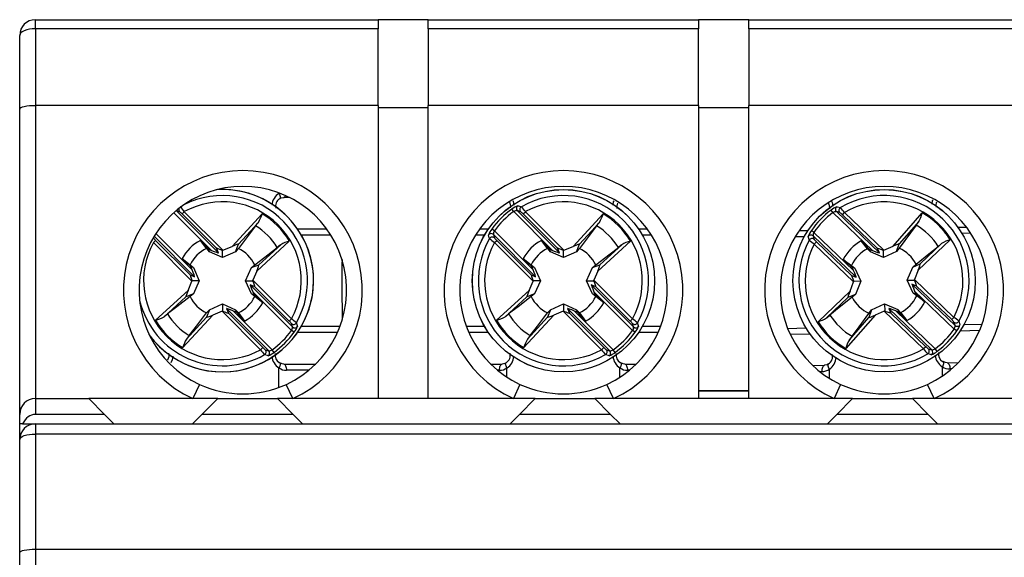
# Model space of a CAD drawing. Header units: millimetres. Extents: x 0 to 420, y 0 to 297.
# Tile 13 of 16: x 182 to 214, y 229 to 246. Entities that reach past the tile are written whole.
import ezdxf

# ---------------------------------------------------------------- set-up
doc = ezdxf.new("R2010")
doc.units = ezdxf.units.MM

msp = doc.modelspace()

# ---------------------------------------------------------------- linework, layer by layer
at = {"color": 7, "linetype": 'Continuous', "lineweight": 25}
for p, q in [((182.867, 246.17), (182.867, 246.459)), ((182.867, 246.459), (193.767, 246.459)), ((195.367, 246.459), (193.767, 246.459)), ((193.767, 246.459), (193.767, 246.17)), ((195.367, 246.459), (203.967, 246.459)), ((195.367, 246.17), (195.367, 246.459)), ((205.567, 246.459), (203.967, 246.459)), ((203.967, 246.459), (203.967, 246.17)), ((205.567, 246.459), (214.167, 246.459)), ((205.567, 246.17), (205.567, 246.459)), ((182.367, 243.614), (182.367, 245.959)), ((182.867, 246.17), (182.867, 243.725)), ((193.767, 246.17), (182.867, 246.17)), ((193.767, 243.725), (193.767, 246.17)), ((195.367, 246.17), (195.367, 243.725)), ((203.967, 246.17), (195.367, 246.17)), ((203.967, 243.725), (203.967, 246.17)), ((205.567, 246.17), (205.567, 243.725)), ((214.167, 246.17), (205.567, 246.17)), ((182.867, 243.725), (182.867, 234.409)), ((193.767, 243.725), (182.867, 243.725)), ((193.767, 243.725), (193.767, 234.409)), ((203.967, 243.725), (195.367, 243.725)), ((195.367, 234.409), (195.367, 243.725)), ((203.967, 243.725), (203.967, 234.409)), ((214.167, 243.725), (205.567, 243.725)), ((205.567, 234.409), (205.567, 243.725)), ((182.367, 233.909), (182.367, 243.614)), ((195.367, 243.658), (193.767, 243.658)), ((205.567, 243.658), (203.967, 243.658)), ((190.946, 240.809), (190.767, 240.809)), ((187.456, 240.354), (187.345, 240.387)), ((187.346, 240.387), (188.689, 239.044)), ((187.534, 240.283), (187.604, 240.354)), ((188.627, 239.19), (187.534, 240.283)), ((187.604, 240.354), (188.83, 239.128)), ((189.125, 239.249), (190.076, 240.287)), ((198.084, 240.357), (198.026, 240.438)), ((199.317, 239.124), (198.084, 240.357)), ((198.195, 240.387), (199.539, 239.044)), ((198.306, 240.354), (198.195, 240.387)), ((198.384, 240.283), (198.454, 240.354)), ((199.477, 239.19), (198.384, 240.283)), ((198.454, 240.354), (199.68, 239.128)), ((199.975, 239.249), (200.926, 240.287)), ((208.239, 240.323), (208.179, 240.403)), ((209.497, 239.116), (208.239, 240.323)), ((208.349, 240.356), (209.72, 239.041)), ((208.46, 240.325), (208.349, 240.356)), ((208.539, 240.256), (208.608, 240.328)), ((208.608, 240.328), (209.86, 239.128)), ((210.152, 239.255), (211.081, 240.313)), ((189.961, 240.014), (189.326, 239.321)), ((200.811, 240.014), (200.176, 239.321)), ((209.655, 239.186), (208.539, 240.256)), ((210.972, 240.038), (210.352, 239.331)), ((189.872, 239.904), (189.323, 239.185)), ((191.202, 239.809), (192.129, 239.809)), ((197.005, 239.809), (197.282, 239.809)), ((197.469, 239.741), (197.388, 239.799)), ((197.469, 239.741), (198.702, 238.508)), ((200.722, 239.904), (200.173, 239.185)), ((202.052, 239.809), (202.329, 239.809)), ((207.164, 239.752), (207.448, 239.758)), ((207.636, 239.695), (207.554, 239.751)), ((207.636, 239.695), (208.894, 238.488)), ((210.885, 239.926), (210.352, 239.196)), ((212.217, 239.858), (212.488, 239.864)), ((186.622, 239.371), (186.692, 239.442)), ((187.848, 238.145), (186.622, 239.371)), ((187.932, 238.287), (186.647, 239.572)), ((186.692, 239.442), (187.786, 238.349)), ((188.311, 239.185), (188.115, 239.442)), ((188.115, 239.442), (188.369, 239.164)), ((190.945, 239.418), (189.907, 238.466)), ((197.438, 239.63), (197.472, 239.52)), ((198.782, 238.287), (197.438, 239.63)), ((197.472, 239.371), (197.542, 239.442)), ((198.698, 238.145), (197.472, 239.371)), ((197.542, 239.442), (198.636, 238.349)), ((199.161, 239.185), (198.965, 239.442)), ((198.965, 239.442), (199.219, 239.164)), ((201.795, 239.418), (200.757, 238.466)), ((207.608, 239.583), (207.644, 239.473)), ((208.979, 238.268), (207.608, 239.583)), ((207.647, 239.325), (207.716, 239.397)), ((208.898, 238.125), (207.647, 239.325)), ((207.716, 239.397), (208.832, 238.327)), ((209.339, 239.175), (209.138, 239.427)), ((209.138, 239.427), (209.398, 239.155)), ((210.263, 239.089), (210.352, 239.331)), ((211.969, 239.462), (210.951, 238.489)), ((211.018, 238.692), (211.698, 239.342)), ((188.402, 239.08), (188.369, 239.164)), ((188.369, 239.164), (188.467, 239.124)), ((188.817, 238.894), (188.402, 239.08)), ((188.689, 239.044), (188.627, 239.19)), ((188.817, 238.894), (188.817, 239.122)), ((189.232, 239.08), (188.817, 238.894)), ((188.83, 239.128), (189.125, 239.249)), ((189.232, 239.08), (189.326, 239.321)), ((189.979, 238.668), (190.672, 239.303)), ((199.252, 239.08), (199.219, 239.164)), ((199.219, 239.164), (199.317, 239.124)), ((199.667, 238.894), (199.252, 239.08)), ((199.539, 239.044), (199.477, 239.19)), ((199.667, 238.894), (199.667, 239.122)), ((200.082, 239.08), (199.667, 238.894)), ((199.68, 239.128), (199.975, 239.249)), ((200.082, 239.08), (200.176, 239.321)), ((200.829, 238.668), (201.522, 239.303)), ((209.433, 239.072), (209.398, 239.155)), ((209.398, 239.155), (209.497, 239.116)), ((209.852, 238.893), (209.433, 239.072)), ((209.72, 239.041), (209.655, 239.186)), ((209.852, 238.893), (209.847, 239.122)), ((210.263, 239.089), (209.852, 238.893)), ((209.86, 239.128), (210.152, 239.255)), ((187.534, 238.86), (187.79, 238.665)), ((187.811, 238.606), (187.534, 238.86)), ((198.384, 238.86), (198.64, 238.665)), ((198.661, 238.606), (198.384, 238.86)), ((208.57, 238.833), (208.83, 238.643)), ((208.852, 238.585), (208.57, 238.833)), ((187.79, 238.665), (187.895, 238.574)), ((187.852, 238.508), (187.811, 238.606)), ((187.895, 238.574), (187.811, 238.606)), ((187.895, 238.574), (188.082, 238.159)), ((189.552, 238.159), (189.739, 238.574)), ((189.739, 238.574), (189.979, 238.668)), ((189.739, 238.574), (189.844, 238.665)), ((189.907, 238.466), (189.786, 238.172)), ((198.64, 238.665), (198.745, 238.574)), ((198.702, 238.508), (198.661, 238.606)), ((198.745, 238.574), (198.661, 238.606)), ((198.745, 238.574), (198.932, 238.159)), ((200.402, 238.159), (200.589, 238.574)), ((200.589, 238.574), (200.829, 238.668)), ((200.589, 238.574), (200.694, 238.665)), ((200.757, 238.466), (200.636, 238.172)), ((208.83, 238.643), (208.937, 238.554)), ((208.894, 238.488), (208.852, 238.585)), ((208.937, 238.554), (208.852, 238.585)), ((208.937, 238.554), (209.132, 238.143)), ((210.602, 238.174), (210.78, 238.593)), ((210.78, 238.593), (211.018, 238.692)), ((210.78, 238.593), (210.883, 238.686)), ((210.951, 238.489), (210.836, 238.192)), ((187.727, 237.851), (187.848, 238.145)), ((187.786, 238.349), (187.932, 238.287)), ((188.082, 238.159), (187.853, 238.159)), ((188.082, 238.159), (187.895, 237.743)), ((189.552, 238.159), (189.781, 238.159)), ((189.739, 237.743), (189.552, 238.159)), ((189.786, 238.172), (191.012, 236.946)), ((198.577, 237.851), (198.698, 238.145)), ((198.636, 238.349), (198.782, 238.287)), ((198.932, 238.159), (198.703, 238.159)), ((198.932, 238.159), (198.745, 237.743)), ((200.402, 238.159), (200.631, 238.159)), ((200.589, 237.743), (200.402, 238.159)), ((200.636, 238.172), (201.862, 236.946)), ((208.783, 237.828), (208.898, 238.125)), ((208.832, 238.327), (208.979, 238.268)), ((209.132, 238.143), (208.904, 238.138)), ((209.132, 238.143), (208.954, 237.724)), ((210.602, 238.174), (210.83, 238.179)), ((210.797, 237.763), (210.602, 238.174)), ((210.836, 238.192), (212.087, 236.992)), ((186.689, 236.899), (187.727, 237.851)), ((189.848, 237.968), (189.702, 238.03)), ((189.702, 238.03), (191.046, 236.687)), ((189.782, 237.809), (189.823, 237.711)), ((191.015, 236.576), (189.782, 237.809)), ((190.942, 236.875), (189.848, 237.968)), ((197.539, 236.899), (198.577, 237.851)), ((200.698, 237.968), (200.552, 238.03)), ((200.552, 238.03), (201.896, 236.687)), ((200.632, 237.809), (200.673, 237.711)), ((201.865, 236.576), (200.632, 237.809)), ((201.792, 236.875), (200.698, 237.968)), ((207.765, 236.855), (208.783, 237.828)), ((210.902, 237.99), (210.755, 238.049)), ((210.755, 238.049), (212.126, 236.734)), ((210.797, 237.763), (210.882, 237.732)), ((210.904, 237.674), (210.797, 237.763)), ((210.84, 237.829), (210.882, 237.732)), ((212.098, 236.622), (210.84, 237.829)), ((212.018, 236.92), (210.902, 237.99)), ((187.655, 237.649), (186.962, 237.014)), ((187.895, 237.743), (187.655, 237.649)), ((187.895, 237.743), (187.79, 237.652)), ((189.739, 237.743), (189.823, 237.711)), ((189.844, 237.652), (189.739, 237.743)), ((189.823, 237.711), (190.1, 237.457)), ((190.1, 237.457), (189.844, 237.652)), ((198.505, 237.649), (197.812, 237.014)), ((198.745, 237.743), (198.505, 237.649)), ((198.745, 237.743), (198.64, 237.652)), ((200.589, 237.743), (200.673, 237.711)), ((200.694, 237.652), (200.589, 237.743)), ((200.673, 237.711), (200.95, 237.457)), ((200.95, 237.457), (200.694, 237.652)), ((208.716, 237.625), (208.036, 236.975)), ((208.954, 237.724), (208.716, 237.625)), ((208.954, 237.724), (208.851, 237.631)), ((210.882, 237.732), (211.165, 237.484)), ((211.165, 237.484), (210.904, 237.674)), ((188.402, 237.237), (188.308, 236.996)), ((188.311, 237.132), (188.402, 237.237)), ((188.402, 237.237), (188.817, 237.424)), ((188.804, 237.189), (188.509, 237.068)), ((190.03, 235.963), (188.804, 237.189)), ((188.817, 237.424), (188.817, 237.195)), ((188.817, 237.424), (189.232, 237.237)), ((188.945, 237.273), (189.007, 237.127)), ((190.289, 235.93), (188.945, 237.273)), ((189.265, 237.153), (189.167, 237.193)), ((189.167, 237.193), (190.4, 235.96)), ((189.232, 237.237), (189.265, 237.153)), ((189.232, 237.237), (189.323, 237.132)), ((189.519, 236.875), (189.265, 237.153)), ((189.323, 237.132), (189.519, 236.875)), ((199.252, 237.237), (199.158, 236.996)), ((199.161, 237.132), (199.252, 237.237)), ((199.252, 237.237), (199.667, 237.424)), ((199.654, 237.189), (199.359, 237.068)), ((200.88, 235.963), (199.654, 237.189)), ((199.667, 237.424), (199.667, 237.195)), ((199.667, 237.424), (200.082, 237.237)), ((199.795, 237.273), (199.857, 237.127)), ((201.139, 235.93), (199.795, 237.273)), ((200.115, 237.153), (200.017, 237.193)), ((200.017, 237.193), (201.25, 235.96)), ((200.082, 237.237), (200.115, 237.153)), ((200.082, 237.237), (200.173, 237.132)), ((200.369, 236.875), (200.115, 237.153)), ((200.173, 237.132), (200.369, 236.875)), ((209.471, 237.228), (209.382, 236.986)), ((209.382, 237.121), (209.471, 237.228)), ((209.471, 237.228), (209.882, 237.424)), ((209.874, 237.189), (209.582, 237.062)), ((211.126, 235.989), (209.874, 237.189)), ((209.882, 237.424), (209.887, 237.195)), ((209.882, 237.424), (210.301, 237.245)), ((210.014, 237.276), (210.079, 237.131)), ((211.385, 235.961), (210.014, 237.276)), ((210.079, 237.131), (211.195, 236.061)), ((210.336, 237.162), (210.237, 237.201)), ((210.237, 237.201), (211.495, 235.994)), ((210.301, 237.245), (210.336, 237.162)), ((210.301, 237.245), (210.395, 237.142)), ((210.596, 236.89), (210.336, 237.162)), ((210.395, 237.142), (210.596, 236.89)), ((188.509, 237.068), (187.558, 236.03)), ((187.673, 236.303), (188.308, 236.996)), ((189.007, 237.127), (190.1, 236.034)), ((191.012, 236.946), (190.942, 236.875)), ((199.359, 237.068), (198.408, 236.03)), ((198.523, 236.303), (199.158, 236.996)), ((199.857, 237.127), (200.95, 236.034)), ((201.862, 236.946), (201.792, 236.875)), ((209.582, 237.062), (208.653, 236.004)), ((208.762, 236.279), (209.382, 236.986)), ((212.087, 236.992), (212.018, 236.92)), ((212.126, 236.734), (212.09, 236.844)), ((191.046, 236.687), (191.012, 236.797)), ((191.096, 236.518), (191.015, 236.576)), ((192.478, 236.509), (191.202, 236.509)), ((197.282, 236.509), (196.656, 236.509)), ((201.896, 236.687), (201.862, 236.797)), ((201.946, 236.518), (201.865, 236.576)), ((202.678, 236.509), (202.052, 236.509)), ((212.18, 236.566), (212.098, 236.622)), ((212.906, 236.572), (212.286, 236.559)), ((207.517, 236.459), (206.885, 236.446)), ((190.1, 236.034), (190.03, 235.963)), ((190.178, 235.963), (190.289, 235.93)), ((190.458, 235.879), (190.4, 235.96)), ((200.95, 236.034), (200.88, 235.963)), ((201.028, 235.963), (201.139, 235.93)), ((201.308, 235.879), (201.25, 235.96)), ((211.195, 236.061), (211.126, 235.989)), ((211.274, 235.992), (211.385, 235.961)), ((211.555, 235.914), (211.495, 235.994)), ((190.767, 235.509), (191.784, 235.509)), ((197.35, 235.509), (197.717, 235.509)), ((201.617, 235.509), (201.984, 235.509)), ((207.6, 235.46), (207.973, 235.468)), ((211.872, 235.55), (212.232, 235.558)), ((188.084, 234.862), (187.874, 234.409)), ((191.06, 234.409), (190.85, 234.862)), ((198.284, 234.862), (198.074, 234.409)), ((201.26, 234.409), (201.05, 234.862)), ((203.967, 234.657), (205.567, 234.657)), ((205.567, 234.653), (203.967, 234.653)), ((208.484, 234.862), (208.274, 234.409)), ((211.46, 234.409), (211.25, 234.862)), ((182.867, 234.409), (182.867, 233.909)), ((182.867, 234.409), (184.567, 234.409)), ((184.567, 234.409), (185.067, 233.909)), ((188.667, 234.409), (184.567, 234.409)), ((188.167, 233.909), (188.667, 234.409)), ((188.667, 234.409), (190.567, 234.409)), ((190.567, 234.409), (191.067, 233.909)), ((198.767, 234.409), (190.567, 234.409)), ((198.267, 233.909), (198.767, 234.409)), ((198.767, 234.409), (200.667, 234.409)), ((200.667, 234.409), (201.167, 233.909)), ((208.867, 234.409), (200.667, 234.409)), ((208.367, 233.909), (208.867, 234.409)), ((208.867, 234.409), (210.767, 234.409)), ((210.767, 234.409), (211.267, 233.909)), ((218.967, 234.409), (210.767, 234.409)), ((182.367, 233.609), (182.367, 233.909)), ((185.067, 233.909), (182.867, 233.909)), ((185.367, 233.609), (185.067, 233.909)), ((188.167, 233.909), (187.867, 233.609)), ((191.067, 233.909), (188.167, 233.909)), ((191.367, 233.609), (191.067, 233.909)), ((198.267, 233.909), (197.967, 233.609)), ((201.167, 233.909), (198.267, 233.909)), ((201.467, 233.609), (201.167, 233.909)), ((208.367, 233.909), (208.067, 233.609)), ((211.267, 233.909), (208.367, 233.909)), ((211.567, 233.609), (211.267, 233.909)), ((182.458, 233.609), (182.367, 233.609)), ((182.367, 233.109), (182.367, 233.609)), ((182.458, 233.609), (182.867, 233.609)), ((182.867, 233.609), (182.867, 233.284)), ((182.867, 233.609), (226.667, 233.609)), ((182.367, 229.518), (182.367, 233.109)), ((182.867, 233.284), (182.867, 229.609)), ((226.667, 233.284), (182.867, 233.284)), ((182.367, 220.959), (182.367, 229.518)), ((182.867, 229.609), (182.867, 220.959)), ((226.667, 229.609), (182.867, 229.609))]:
    msp.add_line(p, q, dxfattribs=at)
at = {"color": 1, "linetype": 'Continuous', "lineweight": 25}
for p, q in [((190.615, 240.934), (190.615, 240.952)), ((190.615, 240.934), (190.633, 240.946)), ((188.467, 239.124), (187.27, 240.321)), ((186.701, 239.659), (187.852, 238.508)), ((212.628, 239.667), (212.348, 239.661)), ((186.622, 239.52), (186.618, 239.524)), ((192.265, 239.609), (191.328, 239.609)), ((197.156, 239.609), (196.869, 239.609)), ((202.465, 239.609), (202.178, 239.609)), ((207.326, 239.556), (207.033, 239.549)), ((191.328, 236.709), (192.56, 236.709)), ((196.574, 236.709), (197.156, 236.709)), ((202.178, 236.709), (202.76, 236.709)), ((206.799, 236.644), (207.386, 236.656)), ((212.408, 236.761), (212.984, 236.774)), ((190.615, 234.774), (190.615, 235.383)), ((191.562, 235.309), (190.852, 235.309)), ((197.632, 235.309), (197.572, 235.309)), ((197.869, 235.091), (197.869, 235.383)), ((201.465, 235.091), (201.465, 235.383)), ((201.762, 235.309), (201.702, 235.309)), ((207.892, 235.266), (207.826, 235.265)), ((208.134, 235.05), (208.127, 235.346)), ((211.729, 235.134), (211.723, 235.421)), ((212.015, 235.353), (211.962, 235.352))]:
    msp.add_line(p, q, dxfattribs=at)
at = {"color": 7, "linetype": 'Continuous', "lineweight": 25, "flags": 128}
for points in [[(182.867, 246.17), (182.769, 246.166), (182.676, 246.154), (182.589, 246.134), (182.513, 246.108), (182.451, 246.076), (182.405, 246.039), (182.377, 246), (182.367, 245.959)], [(190.642, 240.769), (190.687, 240.793), (190.767, 240.809)], [(198.214, 240.543), (198.237, 240.536), (198.327, 240.511)], [(208.365, 240.512), (208.388, 240.506), (208.478, 240.482)], [(189.872, 239.904), (189.939, 239.988), (189.961, 240.014)], [(200.722, 239.904), (200.789, 239.988), (200.811, 240.014)], [(210.885, 239.926), (210.951, 240.011), (210.972, 240.038)], [(197.315, 239.498), (197.308, 239.522), (197.283, 239.611)], [(207.487, 239.449), (207.48, 239.472), (207.453, 239.561)], [(211.698, 239.342), (211.681, 239.327), (211.59, 239.25)], [(188.402, 239.08), (188.35, 239.14), (188.311, 239.185)], [(189.323, 239.185), (189.284, 239.14), (189.232, 239.08)], [(189.844, 238.665), (190.263, 238.985), (190.563, 239.214)], [(190.672, 239.303), (190.655, 239.288), (190.563, 239.214)], [(199.252, 239.08), (199.2, 239.14), (199.161, 239.185)], [(200.173, 239.185), (200.134, 239.14), (200.082, 239.08)], [(200.694, 238.665), (201.113, 238.985), (201.413, 239.214)], [(201.522, 239.303), (201.505, 239.288), (201.413, 239.214)], [(209.433, 239.072), (209.379, 239.13), (209.339, 239.175)], [(210.352, 239.196), (210.314, 239.15), (210.263, 239.089)], [(210.883, 238.686), (211.295, 239.015), (211.59, 239.25)], [(187.79, 237.652), (187.371, 237.332), (187.071, 237.104)], [(198.64, 237.652), (198.221, 237.332), (197.921, 237.104)], [(208.851, 237.631), (208.439, 237.302), (208.144, 237.067)], [(187.762, 236.413), (187.991, 236.712), (188.311, 237.132)], [(198.612, 236.413), (198.841, 236.712), (199.161, 237.132)], [(186.962, 237.014), (186.979, 237.029), (187.071, 237.104)], [(191.169, 236.819), (191.176, 236.795), (191.201, 236.706)], [(197.812, 237.014), (197.829, 237.029), (197.921, 237.104)], [(202.019, 236.819), (202.026, 236.795), (202.051, 236.706)], [(208.036, 236.975), (208.053, 236.99), (208.144, 237.067)], [(208.849, 236.391), (209.071, 236.695), (209.382, 237.121)], [(212.247, 236.868), (212.254, 236.845), (212.281, 236.756)], [(187.762, 236.413), (187.695, 236.329), (187.673, 236.303)], [(198.612, 236.413), (198.545, 236.329), (198.523, 236.303)], [(208.849, 236.391), (208.783, 236.306), (208.762, 236.279)], [(190.27, 235.774), (190.247, 235.781), (190.157, 235.806)], [(201.12, 235.774), (201.097, 235.781), (201.007, 235.806)], [(211.369, 235.805), (211.346, 235.811), (211.256, 235.835)], [(211.729, 235.592), (211.744, 235.589), (211.746, 235.588)], [(211.872, 235.55), (211.825, 235.554), (211.747, 235.587)], [(190.624, 235.553), (190.639, 235.55), (190.641, 235.549)], [(190.767, 235.509), (190.72, 235.514), (190.642, 235.548)], [(190.767, 235.509), (190.783, 235.505), (190.799, 235.493), (190.814, 235.475), (190.827, 235.45), (190.838, 235.42), (190.846, 235.385), (190.851, 235.348), (190.852, 235.309)], [(197.632, 235.309), (197.633, 235.348), (197.638, 235.385), (197.646, 235.42), (197.657, 235.45), (197.67, 235.475), (197.685, 235.493), (197.701, 235.505), (197.717, 235.509)], [(197.842, 235.548), (197.797, 235.524), (197.717, 235.509)], [(201.474, 235.553), (201.489, 235.55), (201.491, 235.549)], [(201.617, 235.509), (201.57, 235.514), (201.492, 235.548)], [(201.617, 235.509), (201.633, 235.505), (201.649, 235.493), (201.664, 235.475), (201.677, 235.45), (201.688, 235.42), (201.696, 235.385), (201.701, 235.348), (201.702, 235.309)], [(207.892, 235.266), (207.893, 235.305), (207.897, 235.343), (207.904, 235.378), (207.914, 235.408), (207.926, 235.434), (207.941, 235.452), (207.957, 235.464), (207.973, 235.468)], [(208.097, 235.51), (208.052, 235.485), (207.973, 235.468)], [(211.872, 235.55), (211.889, 235.546), (211.905, 235.535), (211.92, 235.517), (211.934, 235.493), (211.945, 235.463), (211.954, 235.428), (211.959, 235.391), (211.962, 235.352)], [(182.367, 233.109), (182.377, 233.143), (182.405, 233.176), (182.451, 233.206), (182.513, 233.233), (182.589, 233.254), (182.676, 233.271), (182.769, 233.281), (182.867, 233.284)]]:
    msp.add_lwpolyline(points, dxfattribs=at)
at = {"color": 1, "linetype": 'Continuous', "lineweight": 25, "flags": 128}
for points in [[(190.615, 240.934), (190.632, 240.901), (190.645, 240.869), (190.653, 240.84), (190.657, 240.814), (190.656, 240.793), (190.65, 240.777), (190.642, 240.769)], [(198.051, 240.71), (198.069, 240.677), (198.089, 240.562)], [(201.246, 240.562), (201.263, 240.671), (201.277, 240.697)], [(208.192, 240.686), (208.216, 240.643), (208.239, 240.529)], [(211.395, 240.595), (211.41, 240.704), (211.424, 240.732)], [(187.238, 235.755), (187.221, 235.646), (187.171, 235.55)], [(211.746, 235.588), (211.754, 235.579), (211.761, 235.564), (211.762, 235.542), (211.759, 235.517), (211.751, 235.487), (211.739, 235.455), (211.723, 235.421)], [(190.641, 235.549), (190.65, 235.54), (190.656, 235.524), (190.657, 235.503), (190.653, 235.477), (190.645, 235.448), (190.632, 235.416), (190.615, 235.383)], [(197.869, 235.383), (197.852, 235.416), (197.839, 235.448), (197.831, 235.477), (197.827, 235.503), (197.828, 235.524), (197.834, 235.54), (197.842, 235.548)], [(201.491, 235.549), (201.5, 235.54), (201.506, 235.524), (201.507, 235.503), (201.503, 235.477), (201.495, 235.448), (201.482, 235.416), (201.465, 235.383)], [(208.127, 235.346), (208.11, 235.379), (208.096, 235.41), (208.087, 235.44), (208.083, 235.465), (208.084, 235.486), (208.089, 235.502), (208.097, 235.511)]]:
    msp.add_lwpolyline(points, dxfattribs=at)
at = {"color": 7, "linetype": 'Continuous', "lineweight": 25}
for centre, radius in [((199.667, 238.159), 2.9), ((199.667, 238.159), 2.899), ((209.867, 238.159), 2.9), ((209.867, 238.159), 2.899)]:
    msp.add_circle(centre, radius, dxfattribs=at)
for centre, radius, start, end in [((182.867, 245.959), 0.5, 90, 180), ((189.467, 237.859), 3.8, 294.784, 245.216), ((199.667, 237.859), 3.8, 294.784, 245.216), ((209.867, 237.859), 3.8, 294.784, 245.216), ((189.467, 237.859), 3.3, 294.784, 245.216), ((188.817, 238.159), 2.9, 216.1934, 93.5093), ((199.667, 237.859), 3.3, 294.784, 245.216), ((209.867, 237.859), 3.3, 294.784, 245.216), ((188.817, 238.159), 2.508, 331.0781, 118.9219), ((190.777, 240.532), 0.27, 119.8923, 195.4182), ((197.753, 240.525), 0.238, 348.1434, 36.182), ((199.667, 238.159), 2.707, 330.3316, 119.6684), ((199.667, 238.159), 2.508, 331.0781, 118.9219), ((201.579, 240.518), 0.219, 151.0465, 195.4105), ((207.898, 240.484), 0.244, 349.6556, 38.0868), ((209.867, 238.159), 2.707, 331.533, 120.8697), ((209.867, 238.159), 2.508, 332.2794, 120.1233), ((211.728, 240.558), 0.218, 152.3795, 196.668), ((187.072, 239.852), 0.631, 43.0173, 52.5616), ((185.897, 239.103), 2.117, 36.2344, 41.7076), ((189.033, 240.565), 1.08, 329.3376, 345.0939), ((188.817, 238.159), 2.473, 30.6058, 59.3942), ((199.667, 238.159), 2.809, 125.7498, 144.2502), ((199.667, 238.159), 2.709, 125.7498, 144.2502), ((198.411, 239.969), 0.606, 108.9262, 129.3868), ((198.195, 240.17), 0.217, 89.7593, 120.5567), ((198.267, 240.457), 0.1, 121.7574, 224.4968), ((198.377, 240.424), 0.1, 120.0913, 224.4788), ((197.922, 239.852), 0.631, 43.0173, 52.5616), ((196.747, 239.103), 2.117, 36.2344, 41.7076), ((199.883, 240.565), 1.08, 329.3376, 345.0939), ((199.667, 238.159), 2.473, 30.6058, 59.3942), ((209.867, 238.159), 2.809, 126.9512, 145.4515), ((209.867, 238.159), 2.709, 126.9512, 145.4515), ((208.573, 239.943), 0.606, 110.1276, 130.5881), ((208.353, 240.139), 0.217, 90.9606, 121.7581), ((208.419, 240.428), 0.1, 122.9587, 225.6981), ((208.53, 240.396), 0.1, 121.2927, 225.6802), ((208.087, 239.815), 0.631, 44.2187, 53.7629), ((206.928, 239.041), 2.117, 37.4358, 42.9089), ((210.032, 240.569), 1.08, 330.5389, 346.2953), ((209.867, 238.159), 2.473, 31.8072, 60.5956), ((188.817, 238.159), 2.04, 31.1435, 58.8565), ((197.824, 239.433), 0.57, 139.9468, 161.7402), ((197.368, 239.558), 0.1, 45.5032, 148.2426), ((197.612, 239.643), 0.174, 145.5687, 184.1153), ((199.667, 238.159), 2.04, 31.1435, 58.8565), ((207.997, 239.394), 0.57, 141.1482, 162.9415), ((207.782, 239.599), 0.174, 146.7701, 185.3167), ((209.867, 238.159), 2.04, 32.3449, 60.0578), ((188.817, 238.159), 2.508, 151.0781, 298.9219), ((187.074, 239.859), 0.566, 216.8844, 227.5368), ((188.817, 238.159), 1.463, 118.6836, 151.3164), ((191.223, 238.374), 1.08, 104.9061, 120.6624), ((199.667, 238.159), 2.707, 150.3316, 299.6684), ((199.667, 238.159), 2.508, 151.0781, 298.9219), ((197.402, 239.448), 0.1, 45.5212, 149.9087), ((198.307, 240.564), 1.456, 227.0501, 235.0079), ((197.924, 239.859), 0.566, 216.8844, 227.5368), ((199.667, 238.159), 1.463, 118.6836, 151.3164), ((202.073, 238.374), 1.08, 104.9061, 120.6624), ((209.867, 238.159), 2.707, 151.533, 300.8697), ((209.867, 238.159), 2.508, 152.2794, 300.1233), ((207.539, 239.51), 0.1, 46.7046, 149.444), ((207.575, 239.4), 0.1, 46.7225, 151.1101), ((208.457, 240.535), 1.456, 228.2515, 236.2093), ((208.089, 239.822), 0.566, 218.0858, 228.7381), ((209.867, 238.159), 1.463, 119.885, 152.5178), ((212.268, 238.424), 1.08, 106.1074, 121.8638), ((188.817, 238.159), 1.145, 116.2477, 153.7523), ((188.817, 238.159), 1.145, 26.2477, 63.7523), ((199.667, 238.159), 1.145, 116.2477, 153.7523), ((199.667, 238.159), 1.145, 26.2477, 63.7523), ((209.867, 238.159), 1.145, 117.4491, 154.9537), ((209.867, 238.159), 1.145, 27.4491, 64.9537), ((246.672, 238.159), 54.055, 179.2896, 181.3114), ((188.817, 238.159), 1.145, 206.2477, 243.7523), ((188.817, 238.159), 1.145, 296.2477, 333.7523), ((188.817, 238.159), 1.463, 298.6836, 331.3164), ((199.667, 238.159), 1.145, 206.2477, 243.7523), ((199.667, 238.159), 1.145, 296.2477, 333.7523), ((199.667, 238.159), 1.463, 298.6836, 331.3164), ((209.867, 238.159), 1.145, 207.4491, 244.9537), ((209.867, 238.159), 1.145, 297.4491, 334.9537), ((209.867, 238.159), 1.463, 299.885, 332.5178), ((186.411, 237.943), 1.08, 284.9061, 300.6624), ((188.817, 238.159), 2.473, 210.6058, 239.3942), ((188.817, 238.159), 2.04, 211.1435, 238.8565), ((190.56, 236.458), 0.566, 36.8844, 47.5368), ((190.177, 235.753), 1.456, 47.0501, 55.0079), ((191.082, 236.869), 0.1, 225.5212, 329.9087), ((197.261, 237.943), 1.08, 284.9061, 300.6624), ((199.667, 238.159), 2.473, 210.6058, 239.3942), ((199.667, 238.159), 2.04, 211.1435, 238.8565), ((201.41, 236.458), 0.566, 36.8844, 47.5368), ((201.027, 235.753), 1.456, 47.0501, 55.0079), ((201.932, 236.869), 0.1, 225.5212, 329.9087), ((207.466, 237.893), 1.08, 286.1074, 301.8638), ((209.867, 238.159), 2.473, 211.8072, 240.5956), ((209.867, 238.159), 2.04, 212.3449, 240.0578), ((211.645, 236.495), 0.566, 38.0858, 48.7381), ((211.277, 235.782), 1.456, 48.2515, 56.2093), ((212.159, 236.917), 0.1, 226.7225, 331.1101), ((188.817, 238.159), 2.709, 305.7498, 324.2502), ((188.817, 238.159), 2.809, 305.7498, 324.2502), ((190.872, 236.674), 0.174, 325.5687, 4.1153), ((191.116, 236.759), 0.1, 225.5032, 328.2426), ((190.66, 236.884), 0.57, 319.9468, 341.7402), ((199.667, 238.159), 2.709, 305.7498, 324.2502), ((199.667, 238.159), 2.809, 305.7498, 324.2502), ((201.722, 236.674), 0.174, 325.5687, 4.1153), ((201.966, 236.759), 0.1, 225.5032, 328.2426), ((201.51, 236.884), 0.57, 319.9468, 341.7402), ((209.867, 238.159), 2.709, 306.9512, 325.4515), ((209.867, 238.159), 2.809, 306.9512, 325.4515), ((211.952, 236.718), 0.174, 326.7701, 5.3167), ((212.195, 236.807), 0.1, 226.7046, 329.444), ((211.737, 236.923), 0.57, 321.1482, 342.9415), ((188.601, 235.752), 1.08, 149.3376, 165.0939), ((199.451, 235.752), 1.08, 149.3376, 165.0939), ((209.702, 235.748), 1.08, 150.5389, 166.2953), ((191.737, 237.214), 2.117, 216.2344, 221.7076), ((190.562, 236.465), 0.631, 223.0173, 232.5616), ((190.107, 235.893), 0.1, 300.0913, 44.4788), ((190.217, 235.86), 0.1, 301.7574, 44.4968), ((190.073, 236.348), 0.606, 288.9262, 309.3868), ((190.289, 236.147), 0.217, 269.7593, 300.5567), ((202.587, 237.214), 2.117, 216.2344, 221.7076), ((201.412, 236.465), 0.631, 223.0173, 232.5616), ((200.957, 235.893), 0.1, 300.0913, 44.4788), ((201.067, 235.86), 0.1, 301.7574, 44.4968), ((200.923, 236.348), 0.606, 288.9262, 309.3868), ((201.139, 236.147), 0.217, 269.7593, 300.5567), ((212.806, 237.276), 2.117, 217.4358, 222.9089), ((211.647, 236.502), 0.631, 224.2187, 233.7629), ((211.204, 235.921), 0.1, 301.2927, 45.6802), ((211.315, 235.889), 0.1, 302.9587, 45.6981), ((211.161, 236.374), 0.606, 290.1276, 310.5881), ((211.381, 236.178), 0.217, 270.9606, 301.7581), ((186.85, 235.795), 0.273, 326.0821, 13.1058), ((190.781, 235.794), 0.287, 170.6092, 236.9035), ((197.707, 235.785), 0.27, 299.8907, 15.4085), ((201.631, 235.794), 0.287, 170.6092, 236.9035), ((207.957, 235.745), 0.27, 301.0921, 16.6099), ((211.88, 235.836), 0.287, 171.8105, 238.1049), ((190.854, 235.729), 0.42, 235.3864, 269.7808), ((197.63, 235.729), 0.42, 270.2192, 304.6136), ((201.704, 235.729), 0.42, 235.3864, 269.7808), ((207.881, 235.687), 0.42, 271.4206, 305.8149), ((211.954, 235.772), 0.42, 236.5878, 270.9822), ((189.467, 237.859), 3.3, 245.216, 294.784), ((199.667, 237.859), 3.3, 245.216, 294.784), ((209.867, 237.859), 3.3, 245.216, 294.784), ((182.867, 233.909), 0.5, 90, 180), ((182.867, 233.109), 0.5, 90, 180)]:
    msp.add_arc(centre, radius, start, end, dxfattribs=at)
at = {"color": 1, "linetype": 'Continuous', "lineweight": 25}
for centre, radius, start, end in [((188.817, 238.159), 2.899, 0, 93.6253), ((190.862, 240.538), 0.467, 121.9113, 177.0049), ((188.817, 238.159), 2.707, 330.3316, 117.0929), ((190.751, 240.885), 0.0785, 281.845, 345.3033), ((187.527, 240.424), 0.1, 160.8047, 224.54), ((188.817, 238.159), 2.899, 216.8245, 0), ((188.817, 238.159), 2.707, 193.3568, 299.6684), ((190.865, 235.782), 0.471, 183.2941, 237.9161), ((197.622, 235.779), 0.467, 301.9095, 357.0002), ((201.715, 235.782), 0.471, 183.2941, 237.9161), ((207.872, 235.737), 0.467, 303.1109, 358.2016), ((211.965, 235.825), 0.471, 184.4954, 239.1175)]:
    msp.add_arc(centre, radius, start, end, dxfattribs=at)
at = {"color": 7, "linetype": 'Continuous', "lineweight": 25}
for centre, major_axis, ratio, start_param, end_param in [((182.867, 243.614), (0.5, 0), 0.221695, 1.570796, 3.141593), ((189.108, 239.231), (0.218, 0.091), 0.04428, 6.24051, 7.758946), ((199.958, 239.231), (0.218, 0.091), 0.04428, 6.24051, 7.758946), ((210.136, 239.236), (0.216, 0.095), 0.04428, 6.24051, 7.758946), ((188.448, 239.143), (0.241, -0.1), 0.040112, 4.809235, 6.32409), ((188.868, 239.09), (0.241, -0.1), 0.040112, 1.799222, 3.182497), ((188.838, 239.12), (0.1, 0.041), 0.096832, 1.611647, 1.743226), ((199.298, 239.143), (0.241, -0.1), 0.040112, 4.809235, 6.32409), ((199.718, 239.09), (0.241, -0.1), 0.040112, 1.799222, 3.182497), ((199.688, 239.12), (0.1, 0.041), 0.096832, 1.611647, 1.743226), ((209.478, 239.135), (0.243, -0.095), 0.040112, 4.809235, 6.32409), ((209.898, 239.091), (0.243, -0.095), 0.040112, 1.799222, 3.182497), ((209.868, 239.12), (0.0996, 0.0429), 0.096832, 1.611647, 1.743226), ((187.832, 238.527), (-0.1, 0.241), 0.040112, 3.100688, 4.615543), ((189.889, 238.45), (0.091, 0.218), 0.04428, 4.807424, 6.325861), ((198.682, 238.527), (-0.1, 0.241), 0.040112, 3.100688, 4.615543), ((200.739, 238.45), (0.091, 0.218), 0.04428, 4.807424, 6.325861), ((208.875, 238.507), (-0.105, 0.239), 0.040112, 3.100688, 4.615543), ((210.933, 238.472), (0.086, 0.22), 0.04428, 4.807424, 6.325861), ((187.885, 238.108), (-0.1, 0.241), 0.040112, 6.242281, 7.625556), ((187.856, 238.137), (0.041, 0.1), 0.096832, 1.398366, 1.529945), ((189.778, 238.18), (0.041, 0.1), 0.096832, 4.539959, 4.671538), ((189.749, 238.209), (-0.1, 0.241), 0.040112, 3.100688, 4.483964), ((198.735, 238.108), (-0.1, 0.241), 0.040112, 6.242281, 7.625556), ((198.706, 238.137), (0.041, 0.1), 0.096832, 1.398366, 1.529945), ((200.628, 238.18), (0.041, 0.1), 0.096832, 4.539959, 4.671538), ((200.599, 238.209), (-0.1, 0.241), 0.040112, 3.100688, 4.483964), ((208.937, 238.088), (-0.105, 0.239), 0.040112, 6.242281, 7.625556), ((208.907, 238.117), (0.039, 0.101), 0.096832, 1.398366, 1.529945), ((210.827, 238.2), (0.039, 0.101), 0.096832, 4.539959, 4.671538), ((210.797, 238.229), (-0.105, 0.239), 0.040112, 3.100688, 4.483964), ((187.745, 237.867), (0.091, 0.218), 0.04428, 1.665832, 3.184268), ((189.802, 237.79), (-0.1, 0.241), 0.040112, 6.242281, 7.757136), ((198.595, 237.867), (0.091, 0.218), 0.04428, 1.665832, 3.184268), ((200.652, 237.79), (-0.1, 0.241), 0.040112, 6.242281, 7.757136), ((208.801, 237.845), (0.086, 0.22), 0.04428, 1.665832, 3.184268), ((210.859, 237.81), (-0.105, 0.239), 0.040112, 6.242281, 7.757136), ((188.796, 237.197), (0.1, 0.041), 0.096832, 4.75324, 4.884819), ((188.766, 237.227), (0.241, -0.1), 0.040112, 4.940814, 6.32409), ((189.186, 237.174), (0.241, -0.1), 0.040112, 1.667642, 3.182497), ((199.646, 237.197), (0.1, 0.041), 0.096832, 4.75324, 4.884819), ((199.616, 237.227), (0.241, -0.1), 0.040112, 4.940814, 6.32409), ((200.036, 237.174), (0.241, -0.1), 0.040112, 1.667642, 3.182497), ((209.866, 237.197), (0.0996, 0.0429), 0.096832, 4.75324, 4.884819), ((209.836, 237.226), (0.243, -0.095), 0.040112, 4.940814, 6.32409), ((210.256, 237.182), (0.243, -0.095), 0.040112, 1.667642, 3.182497), ((188.526, 237.086), (0.218, 0.091), 0.04428, 3.098917, 4.617354), ((199.376, 237.086), (0.218, 0.091), 0.04428, 3.098917, 4.617354), ((209.598, 237.081), (0.216, 0.095), 0.04428, 3.098917, 4.617354), ((182.867, 233.201), (0, -0.707), 0.707107, 3.141593, 4.098885), ((182.867, 229.518), (0.5, 0), 0.181335, 1.570796, 3.141593)]:
    msp.add_ellipse(centre, major_axis=major_axis, ratio=ratio, start_param=start_param, end_param=end_param, dxfattribs=at)

doc.saveas('drawing.dxf')
